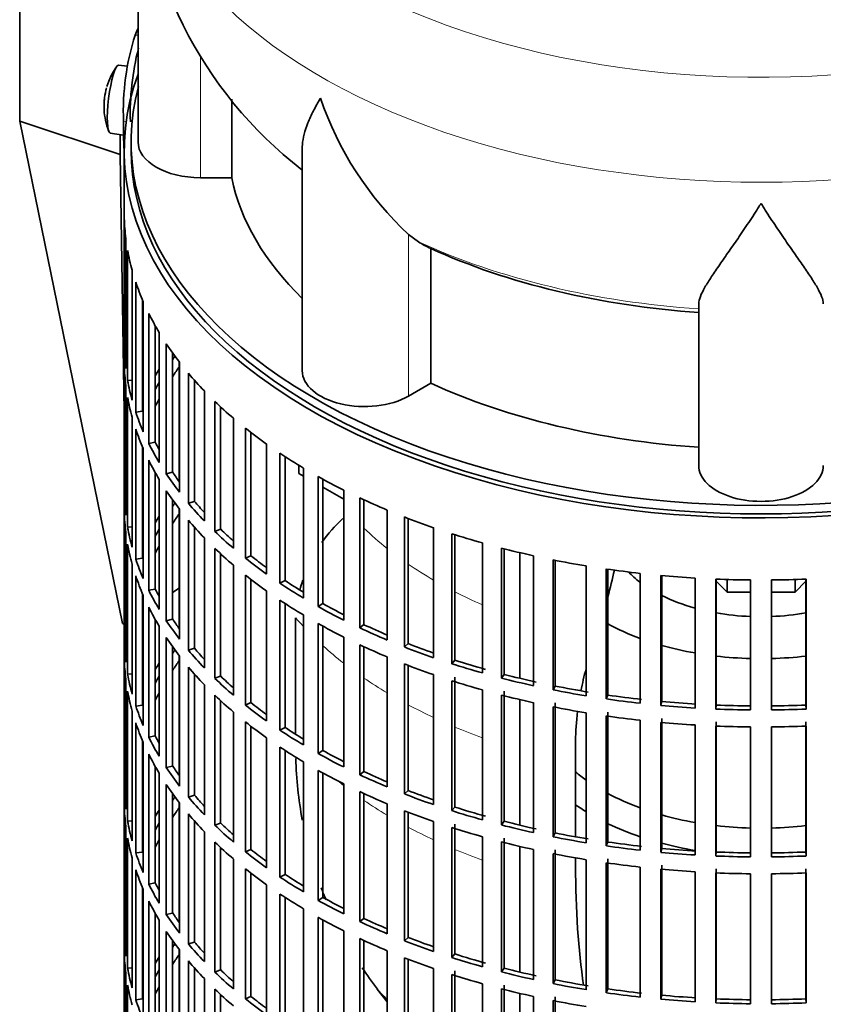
# Model space of a CAD drawing. Header units: millimetres. Extents: x 148 to 904, y -3609 to 2379.
# Tile 4 of 28: x 678 to 794, y -3473 to -3331. Entities that reach past the tile are written whole.
import ezdxf

# ---------------------------------------------------------------- set-up
doc = ezdxf.new("R2010")
doc.units = ezdxf.units.MM
for name, color, linetype in [('M5X8_UNI7687', 7, 'Continuous'), ('VSI134_DIFFUSORE', 7, 'Continuous'), ('VSI134_FILTRO_A', 7, 'Continuous'), ('VSI134_GIUNTO_8×', 7, 'Continuous'), ('VSI134_SUPPORTO_', 7, 'Continuous'), ('VSI134_TERMINALE', 7, 'Continuous')]:
    doc.layers.add(name, color=color, linetype=linetype)

# ---------------------------------------------------------------- blocks, each defined once
blk = doc.blocks.new('SE4')
at = {"layer": 'M5X8_UNI7687', "color": 7, "linetype": 'Continuous', "lineweight": 35}
for p, q in [((693.73, -3337.58), (692.42, -3337.46)), ((691.22, -3347.25), (693.14, -3347.54))]:
    blk.add_line(p, q, dxfattribs=at)
for start, end in [(144.9873, 163.3043), (166.4722, 175.0433), (182.7249, 201.02)]:
    blk.add_arc((700.33, -3343.4), 10, start, end, dxfattribs=at)
for centre, major_axis, ratio, start_param, end_param in [((691.82, -3342.35), (0.6, 4.89), 0.169759, 0.004788, 3.136805), ((700.35, -3343.31), (9.78, -2.08), 0.810411, 3.076577, 3.120069), ((698.81, -3341.4), (-7.36, -5.62), 0.747167, 5.690056, 5.839748), ((700.32, -3343.52), (9.94, -1.06), 0.589949, 3.115062, 3.229621)]:
    blk.add_ellipse(centre, major_axis=major_axis, ratio=ratio, start_param=start_param, end_param=end_param, dxfattribs=at)
at = {"layer": 'VSI134_DIFFUSORE', "color": 7, "linetype": 'Continuous', "lineweight": 35}
for p, q in [((695.24, -3305.45), (695.24, -3348.51)), ((708.77, -3353.71), (708.77, -3342.36)), ((718.96, -3349.41), (718.96, -3381.58)), ((704.24, -3353.71), (708.77, -3353.71)), ((735.75, -3362.96), (734.33, -3361.91)), ((737.53, -3383.4), (737.53, -3363.93)), ((776.24, -3395.28), (776.24, -3371.93)), ((734.33, -3385.25), (737.53, -3383.4))]:
    blk.add_line(p, q, dxfattribs=at)
at = {"layer": 'VSI134_DIFFUSORE', "color": 4, "linetype": 'Continuous', "lineweight": 9}
for p, q in [((704.24, -3353.71), (704.24, -3336.03)), ((734.33, -3385.25), (734.33, -3361.91))]:
    blk.add_line(p, q, dxfattribs=at)
at = {"layer": 'VSI134_DIFFUSORE', "color": 7, "linetype": 'Continuous', "lineweight": 35}
for centre, radius, start, end in [((756.15, -3304.52), 60.79, 180.8965, 232.1853), ((766.83, -3326.95), 47.73, 198.6373, 227.0857), ((743.66, -3350.57), 14.7, 237.4509, 245.3566)]:
    blk.add_arc(centre, radius, start, end, dxfattribs=at)
at = {"layer": 'VSI134_DIFFUSORE', "color": 4, "linetype": 'Continuous', "lineweight": 9}
for centre, major_axis, start_param, end_param in [((785.24, -3289.74), (85.67, 0), 2.811924, 6.283185), ((785.24, -3302.49), (-89.83, 0), 0, 3.20939), ((785.24, -3327.04), (-79.5, 0), 0.898849, 1.457346)]:
    blk.add_ellipse(centre, major_axis=major_axis, ratio=0.57735, start_param=start_param, end_param=end_param, dxfattribs=at)
at = {"layer": 'VSI134_DIFFUSORE', "color": 7, "linetype": 'Continuous', "lineweight": 35}
for centre, major_axis, start_param, end_param in [((704.24, -3348.51), (9, 0), 3.141593, 4.712389), ((785.24, -3348.51), (-77, 0), 0.117151, 0.534109), ((785.24, -3329.03), (-77, 0), 0.902549, 1.453645), ((727.96, -3381.58), (9, 0), 3.141593, 5.497787), ((785.24, -3348.51), (-77, 0), 0.902549, 1.453645), ((785.24, -3395.28), (-9, 0), 0, 3.141593)]:
    blk.add_ellipse(centre, major_axis=major_axis, ratio=0.57735, start_param=start_param, end_param=end_param, dxfattribs=at)
for points, knots in [([(718.96, -3349.44), (718.96, -3349.28), (718.97, -3349.12), (719.05, -3347.94), (719.34, -3346.89), (720.01, -3345.21), (720.27, -3344.64), (720.73, -3343.75), (720.89, -3343.45), (721.14, -3342.99), (721.28, -3342.75), (721.41, -3342.52), (721.5, -3342.36), (721.55, -3342.28), (721.6, -3342.2)], [0.4600931, 0.4600931, 0.4600931, 0.4600931, 0.5, 0.5, 0.75, 0.75, 0.875, 0.875, 0.9375, 0.9375, 0.96875, 0.984375, 0.984375, 1, 1, 1, 1]), ([(785.24, -3357.42), (785.11, -3357.63), (784.97, -3357.85), (784.71, -3358.27), (784.57, -3358.47), (784.18, -3359.09), (783.91, -3359.5), (783.13, -3360.69), (782.61, -3361.45), (781.6, -3362.93), (781.1, -3363.64), (780.15, -3365), (779.7, -3365.64), (778.86, -3366.86), (778.46, -3367.44), (777.92, -3368.26), (777.75, -3368.52), (777.43, -3369.04), (777.27, -3369.29), (776.86, -3370.01), (776.64, -3370.45), (776.33, -3371.25), (776.24, -3371.61), (776.24, -3371.93)], [0, 0, 0, 0, 0.03125, 0.03125, 0.0625, 0.0625, 0.125, 0.125, 0.25, 0.25, 0.375, 0.375, 0.5, 0.5, 0.625, 0.625, 0.6875, 0.6875, 0.75, 0.75, 0.875, 0.875, 1, 1, 1, 1]), ([(794.24, -3371.93), (794.24, -3371.61), (794.15, -3371.25), (793.84, -3370.45), (793.61, -3370.01), (793.2, -3369.29), (793.05, -3369.04), (792.73, -3368.53), (792.56, -3368.26), (792.02, -3367.44), (791.62, -3366.86), (790.78, -3365.64), (790.32, -3365), (789.38, -3363.65), (788.88, -3362.93), (787.87, -3361.46), (787.35, -3360.69), (786.56, -3359.5), (786.3, -3359.09), (785.9, -3358.47), (785.77, -3358.27), (785.5, -3357.85), (785.37, -3357.63), (785.24, -3357.42)], [0, 0, 0, 0, 0.125, 0.125, 0.25, 0.25, 0.3125, 0.3125, 0.375, 0.375, 0.5, 0.5, 0.625, 0.625, 0.75, 0.75, 0.875, 0.875, 0.9375, 0.9375, 0.96875, 0.96875, 1, 1, 1, 1])]:
    blk.add_open_spline(points, degree=3, knots=knots, dxfattribs=at)
at = {"layer": 'VSI134_FILTRO_A', "color": 7, "linetype": 'Continuous', "lineweight": 35}
for p, q in [((693.24, -3349.74), (693.24, -3513.85)), ((693.25, -3359.59), (693.25, -3378.37)), ((693.47, -3362.47), (693.47, -3381.25)), ((693.73, -3364.22), (693.73, -3383)), ((694.38, -3367.08), (694.38, -3385.86)), ((694.91, -3368.8), (694.91, -3387.58)), ((695.89, -3371.37), (695.89, -3387.45)), ((695.99, -3371.62), (695.99, -3390.4)), ((696.78, -3373.31), (696.78, -3392.09)), ((697.73, -3375.11), (697.73, -3391.91)), ((698.28, -3376.06), (698.28, -3394.84)), ((693.47, -3378.36), (693.25, -3378.37)), ((699.32, -3377.7), (699.32, -3396.48)), ((700.24, -3379.04), (700.24, -3396.26)), ((701.23, -3380.37), (701.23, -3399.15)), ((693.25, -3380.82), (693.25, -3399.6)), ((694.38, -3382.95), (693.73, -3383)), ((702.51, -3381.95), (702.51, -3400.73)), ((703.4, -3382.98), (703.4, -3400.47)), ((693.47, -3383.7), (693.47, -3402.48)), ((704.82, -3384.51), (704.82, -3403.29)), ((693.73, -3385.45), (693.73, -3404.22)), ((706.33, -3386.03), (706.33, -3404.81)), ((695.89, -3387.45), (694.91, -3387.58)), ((707.17, -3386.82), (707.17, -3404.5)), ((694.38, -3388.31), (694.38, -3407.09)), ((709.02, -3388.46), (709.02, -3407.24)), ((694.91, -3390.03), (694.91, -3408.81)), ((710.75, -3389.89), (710.75, -3408.67)), ((711.55, -3390.52), (711.55, -3408.32)), ((695.89, -3392.6), (695.89, -3408.68)), ((695.99, -3392.85), (695.99, -3411.63)), ((697.73, -3391.91), (696.78, -3392.09)), ((713.8, -3392.18), (713.8, -3410.96)), ((696.78, -3394.54), (696.78, -3413.31)), ((715.74, -3393.52), (715.74, -3412.3)), ((716.48, -3394.01), (716.48, -3411.91)), ((719.12, -3395.65), (719.12, -3414.43)), ((697.73, -3396.34), (697.73, -3413.14)), ((698.28, -3397.29), (698.28, -3416.07)), ((700.24, -3396.26), (699.32, -3396.48)), ((721.26, -3396.89), (721.26, -3415.67)), ((721.94, -3397.26), (721.94, -3415.24)), ((724.95, -3398.84), (724.95, -3417.62)), ((693.47, -3399.59), (693.25, -3399.6)), ((699.32, -3398.93), (699.32, -3417.71)), ((700.24, -3400.27), (700.24, -3417.49)), ((727.27, -3399.96), (727.27, -3418.74)), ((727.88, -3400.25), (727.88, -3418.28)), ((701.23, -3401.6), (701.23, -3420.38)), ((703.4, -3400.47), (702.51, -3400.73)), ((731.24, -3401.72), (731.24, -3420.5)), ((693.25, -3402.05), (693.25, -3420.83)), ((733.72, -3402.72), (733.72, -3421.5)), ((734.25, -3402.93), (734.25, -3421.01)), ((694.38, -3404.17), (693.73, -3404.22)), ((702.51, -3403.18), (702.51, -3421.96)), ((703.4, -3404.21), (703.4, -3421.7)), ((707.17, -3404.5), (706.33, -3404.81)), ((737.93, -3404.27), (737.93, -3423.05)), ((693.47, -3404.93), (693.47, -3423.71)), ((704.82, -3405.74), (704.82, -3424.52)), ((740.56, -3405.15), (740.56, -3423.93)), ((741.02, -3405.29), (741.02, -3423.41)), ((693.73, -3406.67), (693.73, -3425.45)), ((706.33, -3407.26), (706.33, -3426.04)), ((744.99, -3406.48), (744.99, -3425.26)), ((747.73, -3407.22), (747.73, -3426)), ((748.12, -3407.32), (748.12, -3425.47)), ((695.89, -3408.68), (694.91, -3408.81)), ((707.17, -3408.05), (707.17, -3425.73)), ((711.55, -3408.32), (710.75, -3408.67)), ((752.35, -3408.32), (752.35, -3427.1)), ((694.38, -3409.54), (694.38, -3428.32)), ((709.02, -3409.69), (709.02, -3428.47)), ((755.2, -3408.92), (755.2, -3427.7)), ((755.5, -3408.98), (755.5, -3427.15)), ((759.97, -3409.79), (759.97, -3428.57)), ((762.89, -3410.24), (762.89, -3429.02)), ((763.11, -3410.27), (763.11, -3428.46)), ((694.91, -3411.26), (694.91, -3430.04)), ((710.75, -3411.12), (710.75, -3429.9)), ((767.77, -3410.87), (767.77, -3429.65)), ((770.76, -3411.17), (770.76, -3429.95)), ((770.89, -3411.18), (770.89, -3429.38)), ((775.71, -3411.55), (775.71, -3430.33)), ((711.55, -3411.75), (711.55, -3429.55)), ((716.48, -3411.91), (715.74, -3412.3)), ((778.73, -3411.7), (778.73, -3430.48)), ((778.77, -3411.7), (778.77, -3429.9)), ((783.72, -3411.83), (783.72, -3430.61)), ((786.75, -3411.83), (786.75, -3430.61)), ((791.7, -3411.7), (791.7, -3429.9)), ((791.75, -3411.7), (791.75, -3430.48)), ((695.89, -3413.83), (695.89, -3429.91)), ((695.99, -3414.08), (695.99, -3432.86)), ((697.73, -3413.14), (696.78, -3413.31)), ((713.8, -3413.41), (713.8, -3432.19)), ((696.78, -3415.76), (696.78, -3434.54)), ((715.74, -3414.75), (715.74, -3433.53)), ((716.48, -3415.24), (716.48, -3433.14)), ((721.94, -3415.24), (721.26, -3415.67)), ((719.12, -3416.88), (719.12, -3435.66)), ((697.73, -3417.57), (697.73, -3434.37)), ((698.28, -3418.52), (698.28, -3437.3)), ((700.24, -3417.49), (699.32, -3417.71)), ((721.26, -3418.12), (721.26, -3436.9)), ((721.94, -3418.49), (721.94, -3436.47)), ((727.88, -3418.28), (727.27, -3418.74)), ((699.32, -3420.16), (699.32, -3438.94)), ((724.95, -3420.07), (724.95, -3438.85)), ((693.47, -3420.82), (693.25, -3420.83)), ((700.24, -3421.5), (700.24, -3438.72)), ((727.27, -3421.19), (727.27, -3439.97)), ((727.88, -3421.47), (727.88, -3439.51)), ((734.25, -3421.01), (733.72, -3421.5)), ((701.23, -3422.83), (701.23, -3441.61)), ((703.4, -3421.7), (702.51, -3421.96)), ((731.24, -3422.95), (731.24, -3441.73)), ((693.25, -3423.28), (693.25, -3442.06)), ((702.51, -3424.41), (702.51, -3443.19)), ((733.72, -3423.95), (733.72, -3442.73)), ((734.25, -3424.16), (734.25, -3442.24)), ((741.02, -3423.41), (740.56, -3423.93)), ((694.38, -3425.4), (693.73, -3425.45)), ((703.4, -3425.44), (703.4, -3442.92)), ((707.17, -3425.73), (706.33, -3426.04)), ((737.93, -3425.5), (737.93, -3444.28)), ((741.02, -3425.86), (741.02, -3444.64)), ((748.12, -3425.47), (747.73, -3426)), ((693.47, -3426.16), (693.47, -3444.94)), ((704.82, -3426.97), (704.82, -3445.75)), ((740.56, -3426.38), (740.56, -3445.16)), ((755.5, -3427.15), (755.2, -3427.7)), ((693.73, -3427.9), (693.73, -3446.68)), ((706.33, -3428.49), (706.33, -3447.27)), ((744.99, -3427.71), (744.99, -3446.49)), ((747.73, -3428.45), (747.73, -3447.23)), ((748.12, -3427.91), (748.12, -3446.69)), ((763.11, -3428.46), (762.89, -3429.02)), ((695.89, -3429.91), (694.91, -3430.04)), ((707.17, -3429.28), (707.17, -3446.96)), ((711.55, -3429.55), (710.75, -3429.9)), ((752.35, -3429.55), (752.35, -3448.33)), ((755.2, -3430.15), (755.2, -3448.93)), ((755.5, -3429.6), (755.5, -3448.38)), ((770.89, -3429.38), (770.76, -3429.95)), ((778.77, -3429.9), (778.73, -3430.48)), ((791.7, -3429.9), (791.75, -3430.48)), ((694.38, -3430.76), (694.38, -3449.54)), ((709.02, -3430.92), (709.02, -3449.7)), ((759.97, -3431.02), (759.97, -3449.8)), ((762.89, -3431.47), (762.89, -3450.25)), ((763.11, -3430.91), (763.11, -3449.69)), ((694.91, -3432.49), (694.91, -3451.27)), ((710.75, -3432.35), (710.75, -3451.13)), ((711.55, -3432.98), (711.55, -3450.78)), ((767.77, -3432.1), (767.77, -3450.88)), ((770.76, -3432.4), (770.76, -3451.18)), ((770.89, -3431.83), (770.89, -3450.61)), ((775.71, -3432.78), (775.71, -3451.56)), ((778.73, -3432.93), (778.73, -3451.71)), ((778.77, -3432.35), (778.77, -3451.13)), ((791.7, -3432.35), (791.7, -3451.13)), ((791.75, -3432.93), (791.75, -3451.71)), ((697.73, -3434.37), (696.78, -3434.54)), ((716.48, -3433.14), (715.74, -3433.53)), ((783.72, -3433.05), (783.72, -3451.83)), ((786.75, -3433.05), (786.75, -3451.83)), ((695.89, -3435.06), (695.89, -3451.14)), ((695.99, -3435.3), (695.99, -3454.08)), ((713.8, -3434.64), (713.8, -3453.42)), ((696.78, -3436.99), (696.78, -3455.77)), ((715.74, -3435.98), (715.74, -3454.76)), ((716.48, -3436.47), (716.48, -3454.37)), ((721.94, -3436.47), (721.26, -3436.9)), ((700.24, -3438.72), (699.32, -3438.94)), ((719.12, -3438.11), (719.12, -3456.89)), ((697.73, -3438.8), (697.73, -3455.6)), ((698.28, -3439.75), (698.28, -3458.53)), ((721.26, -3439.35), (721.26, -3458.13)), ((721.94, -3439.72), (721.94, -3457.7)), ((727.88, -3439.51), (727.27, -3439.97)), ((699.32, -3441.39), (699.32, -3460.17)), ((724.95, -3441.3), (724.95, -3460.08)), ((693.47, -3442.05), (693.25, -3442.06)), ((700.24, -3442.73), (700.24, -3459.95)), ((703.4, -3442.92), (702.51, -3443.19)), ((727.27, -3442.42), (727.27, -3461.2)), ((727.88, -3442.7), (727.88, -3460.74)), ((734.25, -3442.24), (733.72, -3442.73)), ((701.23, -3444.06), (701.23, -3462.84)), ((731.24, -3444.18), (731.24, -3462.96)), ((693.25, -3444.51), (693.25, -3463.29)), ((702.51, -3445.64), (702.51, -3464.42)), ((733.72, -3445.18), (733.72, -3463.96)), ((734.25, -3445.39), (734.25, -3463.47)), ((741.02, -3444.64), (740.56, -3445.16)), ((694.38, -3446.63), (693.73, -3446.68)), ((703.4, -3446.67), (703.4, -3464.15)), ((707.17, -3446.96), (706.33, -3447.27)), ((737.93, -3446.73), (737.93, -3465.51)), ((741.02, -3447.09), (741.02, -3465.87)), ((748.12, -3446.69), (747.73, -3447.23)), ((693.47, -3447.39), (693.47, -3466.17)), ((704.82, -3448.2), (704.82, -3466.98)), ((740.56, -3447.61), (740.56, -3466.38)), ((755.5, -3448.38), (755.2, -3448.93)), ((693.73, -3449.13), (693.73, -3467.91)), ((706.33, -3449.71), (706.33, -3468.49)), ((744.99, -3448.94), (744.99, -3467.72)), ((747.73, -3449.68), (747.73, -3468.46)), ((748.12, -3449.14), (748.12, -3467.92)), ((763.11, -3449.69), (762.89, -3450.25)), ((695.89, -3451.14), (694.91, -3451.27)), ((707.17, -3450.51), (707.17, -3468.18)), ((711.55, -3450.78), (710.75, -3451.13)), ((752.35, -3450.78), (752.35, -3469.56)), ((755.2, -3451.38), (755.2, -3470.16)), ((755.5, -3450.83), (755.5, -3469.61)), ((770.89, -3450.61), (770.76, -3451.18)), ((778.77, -3451.13), (778.73, -3451.71)), ((791.7, -3451.13), (791.75, -3451.71)), ((694.38, -3451.99), (694.38, -3470.77)), ((709.02, -3452.15), (709.02, -3470.93)), ((759.97, -3452.25), (759.97, -3471.03)), ((762.89, -3452.7), (762.89, -3471.48)), ((763.11, -3452.14), (763.11, -3470.92)), ((694.91, -3453.72), (694.91, -3472.49)), ((710.75, -3453.58), (710.75, -3472.36)), ((711.55, -3454.2), (711.55, -3472.01)), ((716.48, -3454.37), (715.74, -3454.76)), ((767.77, -3453.32), (767.77, -3472.1)), ((770.76, -3453.63), (770.76, -3472.41)), ((770.89, -3453.06), (770.89, -3471.84)), ((775.71, -3454.01), (775.71, -3472.78)), ((778.73, -3454.16), (778.73, -3472.94)), ((778.77, -3453.58), (778.77, -3472.36)), ((783.72, -3454.28), (783.72, -3473.06)), ((786.75, -3454.28), (786.75, -3473.06)), ((791.7, -3453.58), (791.7, -3472.36)), ((791.75, -3454.16), (791.75, -3472.94)), ((697.73, -3455.6), (696.78, -3455.77)), ((695.89, -3456.29), (695.89, -3472.37)), ((695.99, -3456.53), (695.99, -3475.31)), ((713.8, -3455.87), (713.8, -3474.65)), ((715.74, -3457.21), (715.74, -3475.99)), ((696.78, -3458.22), (696.78, -3477)), ((716.48, -3457.7), (716.48, -3475.6)), ((721.94, -3457.7), (721.26, -3458.13)), ((697.73, -3460.03), (697.73, -3476.83)), ((700.24, -3459.95), (699.32, -3460.17)), ((719.12, -3459.34), (719.12, -3478.12)), ((698.28, -3460.98), (698.28, -3479.75)), ((721.26, -3460.58), (721.26, -3479.35)), ((721.94, -3460.95), (721.94, -3478.93)), ((727.88, -3460.74), (727.27, -3461.2)), ((699.32, -3462.62), (699.32, -3481.4)), ((724.95, -3462.53), (724.95, -3481.3)), ((693.47, -3463.28), (693.25, -3463.29)), ((700.24, -3463.96), (700.24, -3481.18)), ((703.4, -3464.15), (702.51, -3464.42)), ((727.27, -3463.65), (727.27, -3482.43)), ((727.88, -3463.93), (727.88, -3481.97)), ((734.25, -3463.47), (733.72, -3463.96)), ((693.25, -3465.74), (693.25, -3484.51)), ((701.23, -3465.29), (701.23, -3484.06)), ((731.24, -3465.41), (731.24, -3484.19)), ((702.51, -3466.87), (702.51, -3485.65)), ((733.72, -3466.41), (733.72, -3485.19)), ((734.25, -3466.62), (734.25, -3484.7)), ((741.02, -3465.87), (740.56, -3466.38)), ((694.38, -3467.86), (693.73, -3467.91)), ((703.4, -3467.89), (703.4, -3485.38)), ((707.17, -3468.18), (706.33, -3468.49)), ((737.93, -3467.96), (737.93, -3486.74)), ((741.02, -3468.32), (741.02, -3487.1)), ((748.12, -3467.92), (747.73, -3468.46)), ((693.47, -3468.62), (693.47, -3487.4)), ((704.82, -3469.43), (704.82, -3488.21)), ((740.56, -3468.83), (740.56, -3487.61)), ((755.5, -3469.61), (755.2, -3470.16)), ((693.73, -3470.36), (693.73, -3489.14)), ((706.33, -3470.94), (706.33, -3489.72)), ((744.99, -3470.17), (744.99, -3488.95)), ((747.73, -3470.91), (747.73, -3489.69)), ((748.12, -3470.37), (748.12, -3489.15)), ((763.11, -3470.92), (762.89, -3471.48)), ((695.89, -3472.37), (694.91, -3472.49)), ((707.17, -3471.74), (707.17, -3489.41)), ((711.55, -3472.01), (710.75, -3472.36)), ((752.35, -3472.01), (752.35, -3490.79)), ((755.2, -3472.61), (755.2, -3491.39)), ((755.5, -3472.06), (755.5, -3490.84)), ((770.89, -3471.84), (770.76, -3472.41)), ((778.77, -3472.36), (778.73, -3472.94)), ((791.7, -3472.36), (791.75, -3472.94))]:
    blk.add_line(p, q, dxfattribs=at)
for centre, major_axis, start_param, end_param in [((785.24, -3349.74), (-92, 0), -0.208894, 3.291139), ((785.24, -3349.74), (-91, 0), 0, 3.141593), ((785.24, -3358.72), (-92, 0), 0.016456, 0.07081), ((785.24, -3358.72), (-92, 0), 0.103722, 0.158077), ((785.24, -3358.72), (-92, 0), 0.190989, 0.245343), ((785.24, -3358.72), (-92, 0), 0.278255, 0.33261), ((785.24, -3377.5), (-92, 0), 0.016456, 0.07081), ((785.24, -3358.72), (-92, 0), 0.365522, 0.419876), ((785.24, -3398.73), (-91, 0), -0.374965, -0.365223), ((785.24, -3379.95), (-92, 0), 0.016456, 0.07081), ((785.24, -3398.73), (-92, 0), -0.33261, -0.313806), ((785.24, -3401.17), (-91, 0), -0.394539, -0.365223), ((785.24, -3377.5), (-92, 0), 0.103722, 0.158077), ((785.24, -3398.73), (-91, 0), -0.299174, -0.277957), ((785.24, -3358.72), (-92, 0), 0.452788, 0.507143), ((785.24, -3379.95), (-92, 0), 0.103722, 0.158077), ((785.24, -3401.17), (-91, 0), -0.299174, -0.277957), ((785.24, -3358.72), (-92, 0), 0.540055, 0.594409), ((785.24, -3377.5), (-92, 0), 0.190989, 0.245343), ((785.24, -3379.95), (-92, 0), 0.190989, 0.245343), ((785.24, -3358.72), (-92, 0), 0.627321, 0.681676), ((785.24, -3377.5), (-92, 0), 0.278255, 0.33261), ((785.24, -3377.5), (-91, 0), 0.277957, 0.299174), ((785.24, -3379.95), (-92, 0), 0.278255, 0.33261), ((785.24, -3358.72), (-92, 0), 0.714588, 0.768942), ((785.24, -3377.5), (-92, 0), 0.365522, 0.419876), ((785.24, -3377.5), (-91, 0), 0.365223, 0.394539), ((785.24, -3358.72), (-92, 0), 0.801854, 0.856209), ((785.24, -3398.73), (-92, 0), 0.016456, 0.07081), ((785.24, -3379.95), (-92, 0), 0.365522, 0.419876), ((785.24, -3358.72), (-92, 0), 0.889121, 0.943475), ((785.24, -3419.95), (-91, 0), -0.374965, -0.365223), ((785.24, -3377.5), (-92, 0), 0.452788, 0.507143), ((785.24, -3377.5), (-91, 0), 0.45249, 0.486998), ((785.24, -3401.17), (-92, 0), 0.016456, 0.07081), ((785.24, -3419.95), (-92, 0), -0.33261, -0.313806), ((785.24, -3422.4), (-91, 0), -0.394539, -0.365223), ((785.24, -3358.72), (-92, 0), 0.976387, 1.030742), ((785.24, -3398.73), (-92, 0), 0.103722, 0.158077), ((785.24, -3419.95), (-91, 0), -0.299174, -0.277957), ((785.24, -3379.95), (-92, 0), 0.452788, 0.507143), ((785.24, -3377.5), (-91, 0), 0.539756, 0.577951), ((785.24, -3377.5), (-92, 0), 0.540055, 0.594409), ((785.24, -3358.72), (-92, 0), 1.063654, 1.118008), ((785.24, -3401.17), (-92, 0), 0.103722, 0.158077), ((785.24, -3422.4), (-91, 0), -0.299174, -0.277957), ((785.24, -3379.95), (-92, 0), 0.540055, 0.594409), ((785.24, -3358.72), (-92, 0), 1.15092, 1.205275), ((785.24, -3398.73), (-92, 0), 0.190989, 0.245343), ((785.24, -3377.5), (-92, 0), 0.627321, 0.681676), ((785.24, -3377.5), (-91, 0), 0.627022, 0.668018), ((785.24, -3358.72), (-92, 0), 1.238186, 1.292541), ((785.24, -3358.72), (-92, 0), 1.325453, 1.379807), ((785.24, -3401.17), (-92, 0), 0.190989, 0.245343), ((785.24, -3379.95), (-92, 0), 0.627321, 0.681676), ((785.24, -3358.72), (-92, 0), 1.412719, 1.467074), ((785.24, -3377.5), (-92, 0), 0.714588, 0.768942), ((785.24, -3377.5), (-91, 0), 0.714289, 0.757518), ((785.24, -3358.72), (-92, 0), 1.499986, 1.55434), ((785.24, -3358.72), (92, 0), 4.728845, 4.783199), ((785.24, -3398.73), (-92, 0), 0.278255, 0.33261), ((785.24, -3398.73), (-91, 0), 0.277957, 0.299174), ((785.24, -3401.17), (-92, 0), 0.278255, 0.33261), ((785.24, -3379.95), (-92, 0), 0.714588, 0.768942), ((785.24, -3377.5), (-92, 0), 0.801854, 0.856209), ((785.24, -3377.5), (-91, 0), 0.801555, 0.846635), ((785.24, -3398.73), (-92, 0), 0.365522, 0.419876), ((785.24, -3398.73), (-91, 0), 0.365223, 0.394539), ((785.24, -3379.95), (-92, 0), 0.801854, 0.856209), ((785.24, -3377.5), (-92, 0), 0.889121, 0.943475), ((785.24, -3377.5), (-91, 0), 0.888822, 0.935485), ((785.24, -3401.17), (-92, 0), 0.365522, 0.419876), ((785.24, -3419.95), (-92, 0), 0.016456, 0.07081), ((785.24, -3379.95), (-92, 0), 0.889121, 0.943475), ((785.24, -3377.5), (-92, 0), 0.976387, 1.030742), ((785.24, -3377.5), (-91, 0), 0.976088, 1.024141), ((785.24, -3441.18), (-91, 0), -0.374965, -0.365223), ((785.24, -3398.73), (-92, 0), 0.452788, 0.507143), ((785.24, -3398.73), (-91, 0), 0.45249, 0.486998), ((785.24, -3422.4), (-92, 0), 0.016456, 0.07081), ((785.24, -3441.18), (-92, 0), -0.33261, -0.313806), ((785.24, -3443.63), (-91, 0), -0.394539, -0.365223), ((785.24, -3401.17), (-92, 0), 0.452788, 0.507143), ((785.24, -3379.95), (-92, 0), 0.976387, 1.030742), ((785.24, -3377.5), (-92, 0), 1.063654, 1.118008), ((785.24, -3377.5), (-91, 0), 1.063355, 1.118307), ((785.24, -3419.95), (-92, 0), 0.103722, 0.158077), ((785.24, -3441.18), (-91, 0), -0.299174, -0.277957), ((785.24, -3398.73), (-91, 0), 0.539756, 0.577951), ((785.24, -3377.5), (-91, 0), 1.150621, 1.205573), ((785.24, -3398.73), (-92, 0), 0.540055, 0.594409), ((785.24, -3379.95), (-92, 0), 1.063654, 1.118008), ((785.24, -3377.5), (-92, 0), 1.15092, 1.205275), ((785.24, -3377.5), (-91, 0), 1.237888, 1.29284), ((785.24, -3422.4), (-92, 0), 0.103722, 0.158077), ((785.24, -3443.63), (-91, 0), -0.299174, -0.277957), ((785.24, -3401.17), (-92, 0), 0.540055, 0.594409), ((785.24, -3379.95), (-92, 0), 1.15092, 1.205275), ((785.24, -3377.5), (-92, 0), 1.238186, 1.292541), ((785.24, -3377.5), (-91, 0), 1.325154, 1.380106), ((785.24, -3419.95), (-92, 0), 0.190989, 0.245343), ((785.24, -3398.73), (-92, 0), 0.627321, 0.681676), ((785.24, -3398.73), (-91, 0), 0.627022, 0.668018), ((785.24, -3379.95), (-92, 0), 1.238186, 1.292541), ((785.24, -3377.5), (-92, 0), 1.325453, 1.379807), ((785.24, -3377.5), (-92, 0), 1.412719, 1.467074), ((785.24, -3377.5), (-91, 0), 1.412421, 1.467373), ((785.24, -3377.5), (-91, 0), 1.499687, 1.554639), ((785.24, -3377.5), (91, 0), 4.728546, 4.783498), ((785.24, -3379.95), (-92, 0), 1.325453, 1.379807), ((785.24, -3377.5), (-92, 0), 1.499986, 1.55434), ((785.24, -3377.5), (92, 0), 4.728845, 4.783199), ((785.24, -3422.4), (-92, 0), 0.190989, 0.245343), ((785.24, -3401.17), (-92, 0), 0.627321, 0.681676), ((785.24, -3379.95), (-92, 0), 1.412719, 1.467074), ((785.24, -3379.95), (-92, 0), 1.499986, 1.55434), ((785.24, -3379.95), (92, 0), 4.728845, 4.783199), ((785.24, -3419.95), (-91, 0), 0.277957, 0.299174), ((785.24, -3398.73), (-92, 0), 0.714588, 0.768942), ((785.24, -3398.73), (-91, 0), 0.714289, 0.757518), ((785.24, -3419.95), (-92, 0), 0.278255, 0.33261), ((785.24, -3422.4), (-92, 0), 0.278255, 0.33261), ((785.24, -3401.17), (-92, 0), 0.714588, 0.768942), ((785.24, -3398.73), (-92, 0), 0.801854, 0.856209), ((785.24, -3398.73), (-91, 0), 0.801555, 0.846635), ((785.24, -3419.95), (-91, 0), 0.365223, 0.394539), ((785.24, -3419.95), (-92, 0), 0.365522, 0.419876), ((785.24, -3401.17), (-92, 0), 0.801854, 0.856209), ((785.24, -3398.73), (-92, 0), 0.889121, 0.943475), ((785.24, -3398.73), (-91, 0), 0.888822, 0.935485), ((785.24, -3422.4), (-92, 0), 0.365522, 0.419876), ((785.24, -3441.18), (-92, 0), 0.016456, 0.07081), ((785.24, -3419.95), (-91, 0), 0.45249, 0.486998), ((785.24, -3401.17), (-92, 0), 0.889121, 0.943475), ((785.24, -3398.73), (-92, 0), 0.976387, 1.030742), ((785.24, -3398.73), (-91, 0), 0.976088, 1.024141), ((785.24, -3462.41), (-91, 0), -0.374965, -0.365223), ((785.24, -3419.95), (-92, 0), 0.452788, 0.507143), ((785.24, -3443.63), (-92, 0), 0.016456, 0.07081), ((785.24, -3462.41), (-92, 0), -0.33261, -0.313806), ((785.24, -3464.86), (-91, 0), -0.394539, -0.365223), ((785.24, -3422.4), (-92, 0), 0.452788, 0.507143), ((785.24, -3401.17), (-92, 0), 0.976387, 1.030742), ((785.24, -3398.73), (-92, 0), 1.063654, 1.118008), ((785.24, -3398.73), (-91, 0), 1.063355, 1.118307), ((785.24, -3441.18), (-92, 0), 0.103722, 0.158077), ((785.24, -3462.41), (-91, 0), -0.299174, -0.277957), ((785.24, -3419.95), (-91, 0), 0.539756, 0.577951), ((785.24, -3398.73), (-92, 0), 1.15092, 1.205275), ((785.24, -3398.73), (-91, 0), 1.150621, 1.205573), ((785.24, -3419.95), (-92, 0), 0.540055, 0.594409), ((785.24, -3401.17), (-92, 0), 1.063654, 1.118008), ((785.24, -3398.73), (-91, 0), 1.237888, 1.29284), ((785.24, -3443.63), (-92, 0), 0.103722, 0.158077), ((785.24, -3464.86), (-91, 0), -0.299174, -0.277957), ((785.24, -3422.4), (-92, 0), 0.540055, 0.594409), ((785.24, -3401.17), (-92, 0), 1.15092, 1.205275), ((785.24, -3398.73), (-92, 0), 1.238186, 1.292541), ((785.24, -3398.73), (-91, 0), 1.325154, 1.380106), ((785.24, -3441.18), (-92, 0), 0.190989, 0.245343), ((785.24, -3419.95), (-92, 0), 0.627321, 0.681676), ((785.24, -3419.95), (-91, 0), 0.627022, 0.668018), ((785.24, -3401.17), (-92, 0), 1.238186, 1.292541), ((785.24, -3398.73), (-92, 0), 1.325453, 1.379807), ((785.24, -3398.73), (-92, 0), 1.412719, 1.467074), ((785.24, -3398.73), (-91, 0), 1.412421, 1.467373), ((785.24, -3398.73), (-91, 0), 1.499687, 1.554639), ((785.24, -3398.73), (91, 0), 4.728546, 4.783498), ((785.24, -3401.17), (-92, 0), 1.325453, 1.379807), ((785.24, -3398.73), (-92, 0), 1.499986, 1.55434), ((785.24, -3398.73), (92, 0), 4.728845, 4.783199), ((785.24, -3443.63), (-92, 0), 0.190989, 0.245343), ((785.24, -3422.4), (-92, 0), 0.627321, 0.681676), ((785.24, -3419.95), (-91, 0), 0.714289, 0.757518), ((785.24, -3401.17), (-92, 0), 1.412719, 1.467074), ((785.24, -3401.17), (-92, 0), 1.499986, 1.55434), ((785.24, -3401.17), (92, 0), 4.728845, 4.783199), ((785.24, -3441.18), (-92, 0), 0.278255, 0.33261), ((785.24, -3441.18), (-91, 0), 0.277957, 0.299174), ((785.24, -3419.95), (-92, 0), 0.714588, 0.768942), ((785.24, -3422.4), (-92, 0), 0.714588, 0.768942), ((785.24, -3443.63), (-92, 0), 0.278255, 0.33261), ((785.24, -3419.95), (-92, 0), 0.801854, 0.856209), ((785.24, -3419.95), (-91, 0), 0.801555, 0.846635), ((785.24, -3441.18), (-91, 0), 0.365223, 0.394539), ((785.24, -3441.18), (-92, 0), 0.365522, 0.419876), ((785.24, -3422.4), (-92, 0), 0.801854, 0.856209), ((785.24, -3419.95), (-92, 0), 0.889121, 0.943475), ((785.24, -3419.95), (-91, 0), 0.888822, 0.935485), ((785.24, -3443.63), (-92, 0), 0.365522, 0.419876), ((785.24, -3462.41), (-92, 0), 0.016456, 0.07081), ((785.24, -3441.18), (-91, 0), 0.45249, 0.486998), ((785.24, -3422.4), (-92, 0), 0.889121, 0.943475), ((785.24, -3419.95), (-92, 0), 0.976387, 1.030742), ((785.24, -3419.95), (-91, 0), 0.976088, 1.024141), ((785.24, -3464.86), (-92, 0), 0.016456, 0.07081), ((785.24, -3483.64), (-91, 0), -0.374965, -0.365223), ((785.24, -3441.18), (-92, 0), 0.452788, 0.507143), ((785.24, -3483.64), (-92, 0), -0.33261, -0.313806), ((785.24, -3486.09), (-91, 0), -0.394539, -0.365223), ((785.24, -3443.63), (-92, 0), 0.452788, 0.507143), ((785.24, -3422.4), (-92, 0), 0.976387, 1.030742), ((785.24, -3419.95), (-92, 0), 1.063654, 1.118008), ((785.24, -3419.95), (-91, 0), 1.063355, 1.118307), ((785.24, -3462.41), (-92, 0), 0.103722, 0.158077), ((785.24, -3483.64), (-91, 0), -0.299174, -0.277957), ((785.24, -3441.18), (-92, 0), 0.540055, 0.594409), ((785.24, -3441.18), (-91, 0), 0.539756, 0.577951), ((785.24, -3419.95), (-92, 0), 1.15092, 1.205275), ((785.24, -3419.95), (-91, 0), 1.150621, 1.205573), ((785.24, -3422.4), (-92, 0), 1.063654, 1.118008), ((785.24, -3419.95), (-91, 0), 1.237888, 1.29284), ((785.24, -3464.86), (-92, 0), 0.103722, 0.158077), ((785.24, -3486.09), (-91, 0), -0.299174, -0.277957), ((785.24, -3443.63), (-92, 0), 0.540055, 0.594409), ((785.24, -3422.4), (-92, 0), 1.15092, 1.205275), ((785.24, -3419.95), (-92, 0), 1.238186, 1.292541), ((785.24, -3419.95), (-91, 0), 1.325154, 1.380106), ((785.24, -3462.41), (-92, 0), 0.190989, 0.245343), ((785.24, -3441.18), (-92, 0), 0.627321, 0.681676), ((785.24, -3441.18), (-91, 0), 0.627022, 0.668018), ((785.24, -3422.4), (-92, 0), 1.238186, 1.292541), ((785.24, -3419.95), (-92, 0), 1.325453, 1.379807), ((785.24, -3419.95), (-92, 0), 1.412719, 1.467074), ((785.24, -3419.95), (-91, 0), 1.412421, 1.467373), ((785.24, -3419.95), (-91, 0), 1.499687, 1.554639), ((785.24, -3419.95), (91, 0), 4.728546, 4.783498), ((785.24, -3419.95), (-92, 0), 1.499986, 1.55434), ((785.24, -3419.95), (92, 0), 4.728845, 4.783199)]:
    blk.add_ellipse(centre, major_axis=major_axis, ratio=0.57735, start_param=start_param, end_param=end_param, dxfattribs=at)
at = {"layer": 'VSI134_GIUNTO_8×', "color": 7, "linetype": 'Continuous', "lineweight": 35}
for centre, major_axis, start_param, end_param in [((785.24, -3404.44), (-22, 0), 0.512266, 0.653708), ((785.24, -3404.44), (-22, 0), 0.860097, 1.12301), ((785.24, -3404.44), (-22, 0), 1.272507, 1.501929), ((785.24, -3404.44), (-22, 0), 1.639664, 1.869086), ((785.24, -3404.44), (-32.5, 0), 0.821803, 1.003487), ((785.24, -3404.44), (-32.5, 0), 1.113415, 1.273341), ((785.24, -3404.44), (-32.5, 0), 1.370522, 1.524199), ((785.24, -3404.44), (-32.5, 0), 1.617394, 1.771071), ((785.24, -3428.94), (-32.5, 0), 0.601935, 0.680034), ((785.24, -3428.94), (-32.5, 0), 0.821803, 1.003487), ((785.24, -3431.76), (34.5, 0), 3.823362, 3.890437), ((785.24, -3428.94), (-32.5, 0), 1.113415, 1.273341), ((785.24, -3431.76), (34.5, 0), 4.016029, 4.181601), ((785.24, -3428.94), (-32.5, 0), 1.370522, 1.524199), ((785.24, -3428.94), (-32.5, 0), 1.617394, 1.771071), ((785.24, -3431.76), (34.5, 0), 4.283346, 4.432658)]:
    blk.add_ellipse(centre, major_axis=major_axis, ratio=0.57735, start_param=start_param, end_param=end_param, dxfattribs=at)
at = {"layer": 'VSI134_SUPPORTO_', "color": 7, "linetype": 'Continuous', "lineweight": 35}
for p, q in [((694.24, -3348.51), (694.24, -3349.74)), ((701.16, -3397.6), (701.16, -3380.29)), ((718.48, -3396.44), (718.48, -3395.27)), ((719.12, -3396.81), (718.48, -3396.44)), ((724.95, -3400.17), (721.94, -3398.43)), ((701.16, -3418.83), (701.16, -3401.52)), ((750.41, -3426.04), (750.41, -3407.88)), ((780.33, -3413.57), (778.77, -3412.02)), ((780.33, -3413.57), (780.33, -3411.76)), ((790.15, -3413.57), (790.15, -3411.76)), ((791.7, -3412.02), (790.15, -3413.57)), ((783.72, -3413.57), (780.33, -3413.57)), ((790.15, -3413.57), (786.75, -3413.57)), ((718.01, -3417.3), (718.01, -3434.14)), ((701.16, -3440.06), (701.16, -3422.74)), ((750.41, -3447.26), (750.41, -3429.11)), ((758.45, -3448.94), (758.45, -3435.06)), ((701.16, -3461.29), (701.16, -3443.97)), ((750.41, -3468.49), (750.41, -3450.34)), ((758.45, -3453.12), (758.45, -3451.99)), ((701.16, -3482.52), (701.16, -3465.2)), ((729.8, -3470.94), (731.24, -3472.78)), ((750.41, -3489.72), (750.41, -3471.57))]:
    blk.add_line(p, q, dxfattribs=at)
for centre, radius, start, end in [((738.88, -3418.43), 20.9, 132.2885, 144.8366), ((738.88, -3418.43), 20.9, 161.6046, 165.7625), ((775.57, -3436.03), 57.56, 181.5895, 190.4957), ((775.57, -3436.03), 57.56, 200.6285, 202.5098), ((775.57, -3436.03), 57.56, 213.6, 217.3447)]:
    blk.add_arc(centre, radius, start, end, dxfattribs=at)
for centre, major_axis, ratio, start_param, end_param in [((785.24, -3348.51), (91, 0), 0.57735, 2.988939, 6.283185), ((753.09, -3409.27), (8.14, 34.04), 0.31246, 4.639612, 4.753819), ((764.19, -3427.06), (3.49, 14.59), 0.31246, 1.479895, 1.698732), ((764.19, -3427.06), (3.49, 14.59), 0.31246, -4.378668, -4.059125), ((792.89, -3405.11), (-20.93, -87.53), 0.31246, -0.917533, -0.65805)]:
    blk.add_ellipse(centre, major_axis=major_axis, ratio=ratio, start_param=start_param, end_param=end_param, dxfattribs=at)
at = {"layer": 'VSI134_SUPPORTO_', "color": 4, "linetype": 'Continuous', "lineweight": 9}
for centre, major_axis, start_param, end_param in [((785.24, -3384.79), (-66.6, 0), 0.533057, 0.625209), ((785.24, -3384.79), (-66.6, 0), 0.698932, 0.780897), ((785.24, -3384.79), (-66.6, 0), 0.844673, 0.921885), ((785.24, -3398.1), (-75, 0), 0.459415, 0.491682), ((785.24, -3398.1), (-75, 0), 0.566131, 0.63707), ((785.24, -3398.1), (-75, 0), 0.70007, 0.766956), ((785.24, -3398.1), (-75, 0), 0.823319, 0.888301), ((785.24, -3398.1), (-75, 0), 0.94022, 1.004352), ((785.24, -3415.78), (-75, 0), 0.618187, 0.63707), ((785.24, -3415.78), (-75, 0), 0.70007, 0.766956), ((785.24, -3415.78), (-75, 0), 0.823319, 0.888301), ((785.24, -3415.78), (-75, 0), 0.94022, 1.004352), ((785.24, -3454.56), (-62.27, 0), 0.473078, 0.521266)]:
    blk.add_ellipse(centre, major_axis=major_axis, ratio=0.57735, start_param=start_param, end_param=end_param, dxfattribs=at)
at = {"layer": 'VSI134_TERMINALE', "color": 7, "linetype": 'Continuous', "lineweight": 35}
for p, q in [((678.14, -3318.26), (678.14, -3345.54)), ((692.67, -3350.36), (678.14, -3345.54)), ((693, -3418.14), (678.14, -3345.54)), ((693.14, -3345.55), (693.14, -3347.18)), ((692.67, -3350.36), (692.67, -3347.47)), ((693.24, -3387.53), (692.67, -3350.36)), ((701.16, -3413), (700.24, -3413.66)), ((695.99, -3416.7), (695.89, -3416.77)), ((693, -3418.14), (693.24, -3418.22))]:
    blk.add_line(p, q, dxfattribs=at)
at = {"layer": 'VSI134_TERMINALE', "color": 4, "linetype": 'Continuous', "lineweight": 9}
for p, q in [((694.82, -3333.09), (695.24, -3333.13)), ((693.14, -3345.55), (693.52, -3345.58)), ((693.34, -3347.2), (693.14, -3347.18))]:
    blk.add_line(p, q, dxfattribs=at)
at = {"layer": 'VSI134_TERMINALE', "color": 7, "linetype": 'Continuous', "lineweight": 35}
for centre, radius, start, end in [((730.18, -3344.21), 37.07, 162.5529, 182.0785), ((732.56, -3344.49), 38.45, 165.7136, 181.7029)]:
    blk.add_arc(centre, radius, start, end, dxfattribs=at)
blk.add_ellipse((785.24, -3345.65), major_axis=(-93, 0), ratio=0.57735, start_param=-0.254688, end_param=-0.236132, dxfattribs=at)
blk.add_open_spline([(693.25, -3349.77), (693.25, -3349.72), (693.22, -3349.51), (693.2, -3349.29), (693.18, -3348.92), (693.17, -3348.73), (693.15, -3348.12), (693.14, -3347.67), (693.14, -3347.18)], degree=3, knots=[0.7282138, 0.7282138, 0.7282138, 0.7282138, 0.75, 0.8125, 0.8125, 0.875, 0.875, 1, 1, 1, 1], dxfattribs=at)

msp = doc.modelspace()

# ---------------------------------------------------------------- block references
msp.add_blockref('SE4', (0, 0))

doc.saveas('drawing.dxf')
